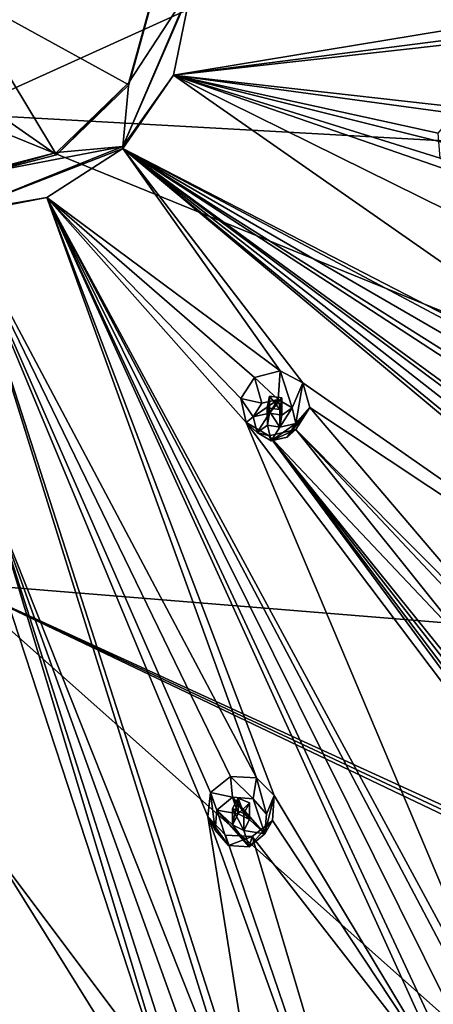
# Model space of a CAD drawing. Header units: millimetres. Extents: x -106 to 241, y -380 to 275.
# Tile 198 of 205: x 194 to 206, y 194 to 222. Entities that reach past the tile are written whole.
import ezdxf

# ---------------------------------------------------------------- set-up
doc = ezdxf.new("R2010")
doc.units = ezdxf.units.MM
doc.header["$LTSCALE"] = 65.185185
for name, color, linetype in [('1211', 7, 'CONTINUOUS'), ('1212', 7, 'CONTINUOUS'), ('1274', 7, 'CONTINUOUS'), ('1277', 7, 'CONTINUOUS'), ('1278', 7, 'CONTINUOUS'), ('1279', 7, 'CONTINUOUS'), ('1450', 7, 'CONTINUOUS'), ('1451', 7, 'CONTINUOUS'), ('1452', 7, 'CONTINUOUS'), ('1453', 7, 'CONTINUOUS'), ('1454', 7, 'CONTINUOUS'), ('1550', 7, 'CONTINUOUS'), ('1551', 7, 'CONTINUOUS'), ('1552', 7, 'CONTINUOUS'), ('1553', 7, 'CONTINUOUS'), ('1554', 7, 'CONTINUOUS'), ('1760', 7, 'CONTINUOUS'), ('1762', 7, 'CONTINUOUS'), ('1764', 7, 'CONTINUOUS')]:
    doc.layers.add(name, color=color, linetype=linetype)

msp = doc.modelspace()

# ---------------------------------------------------------------- linework, layer by layer
at = {"layer": '1211', "linetype": 'CONTINUOUS'}
for points in [[(192.3, 224.944, 22.272), (216.734, 230.131, 26.056), (192.3, 219.06, 21.149), (192.3, 224.944, 22.272)], [(192.3, 219.06, 21.149), (216.734, 230.131, 26.056), (215.666, 217.766, 23.359), (192.3, 219.06, 21.149)]]:
    msp.add_3dface(points, dxfattribs=at)
at = {"layer": '1212', "linetype": 'CONTINUOUS'}
for points in [[(192.3, 219.06, 21.149), (215.666, 217.766, 23.359), (232.287, 202.761, 26.252), (192.3, 219.06, 21.149)], [(192.3, 219.06, 21.149), (232.287, 202.761, 26.252), (192.3, 206.017, 19.1), (192.3, 219.06, 21.149)], [(232.287, 202.761, 26.252), (222.51, 192.179, 23.378), (192.3, 206.017, 19.1), (232.287, 202.761, 26.252)], [(192.3, 206.017, 19.1), (222.51, 192.179, 23.378), (222.284, 191.995, 23.329), (192.3, 206.017, 19.1)], [(192.3, 192.943, 17.267), (192.3, 206.017, 19.1), (207.273, 192.701, 18.881), (192.3, 192.943, 17.267)], [(207.273, 192.701, 18.881), (192.3, 206.017, 19.1), (222.066, 191.816, 23.283), (207.273, 192.701, 18.881)], [(222.066, 191.816, 23.283), (192.3, 206.017, 19.1), (222.284, 191.995, 23.329), (222.066, 191.816, 23.283)]]:
    msp.add_3dface(points, dxfattribs=at)
at = {"layer": '1274', "color": 7, "linetype": 'CONTINUOUS', "true_color": 0xe0e6ed}
for points in [[(196.897, 218.147, 53.023), (198.8, 222.586, 54.212), (197.063, 219.93, 53.501), (196.897, 218.147, 53.023)], [(197.063, 219.93, 53.501), (198.8, 222.586, 54.212), (197.8, 222.586, 54.212), (197.063, 219.93, 53.501)], [(195.05, 217.985, 52.98), (196.897, 218.147, 53.023), (197.063, 219.93, 53.501), (195.05, 217.985, 52.98)], [(192.3, 216.307, 52.53), (196.897, 218.147, 53.023), (192.3, 217.273, 52.789), (192.3, 216.307, 52.53)], [(192.3, 217.273, 52.789), (196.897, 218.147, 53.023), (195.05, 217.985, 52.98), (192.3, 217.273, 52.789)]]:
    msp.add_3dface(points, dxfattribs=at)
at = {"layer": '1277', "linetype": 'CONTINUOUS'}
for points in [[(198.8, 222.586, 54.212), (196.897, 218.147, 53.023), (198.8, 222.534, 54.406), (198.8, 222.586, 54.212)], [(198.8, 222.534, 54.406), (196.897, 218.147, 53.023), (198.305, 220.131, 53.762), (198.8, 222.534, 54.406)], [(198.305, 220.131, 53.762), (196.897, 218.147, 53.023), (196.897, 218.095, 53.216), (198.305, 220.131, 53.762)], [(196.897, 218.147, 53.023), (192.3, 216.307, 52.53), (196.897, 218.095, 53.216), (196.897, 218.147, 53.023)], [(196.897, 218.095, 53.216), (192.3, 216.307, 52.53), (194.787, 216.733, 52.851), (196.897, 218.095, 53.216)], [(192.3, 216.307, 52.53), (192.3, 216.256, 52.723), (194.787, 216.733, 52.851), (192.3, 216.307, 52.53)]]:
    msp.add_3dface(points, dxfattribs=at)
at = {"layer": '1278', "linetype": 'CONTINUOUS'}
for points in [[(197.063, 219.93, 53.501), (197.8, 222.586, 54.212), (197.063, 219.864, 53.746), (197.063, 219.93, 53.501)], [(197.063, 219.864, 53.746), (197.8, 222.586, 54.212), (197.8, 222.52, 54.458), (197.063, 219.864, 53.746)], [(195.05, 217.985, 52.98), (197.063, 219.93, 53.501), (195.05, 217.92, 53.225), (195.05, 217.985, 52.98)], [(195.05, 217.92, 53.225), (197.063, 219.93, 53.501), (197.063, 219.864, 53.746), (195.05, 217.92, 53.225)], [(192.3, 217.273, 52.789), (195.05, 217.985, 52.98), (192.3, 217.208, 53.034), (192.3, 217.273, 52.789)], [(192.3, 217.208, 53.034), (195.05, 217.985, 52.98), (195.05, 217.92, 53.225), (192.3, 217.208, 53.034)]]:
    msp.add_3dface(points, dxfattribs=at)
at = {"layer": '1279', "color": 7, "linetype": 'CONTINUOUS', "true_color": 0xe0e6ed}
for points in [[(192.3, 222.485, 54.59), (197.063, 219.864, 53.746), (197.8, 222.52, 54.458), (192.3, 222.485, 54.59)], [(192.3, 222.485, 54.59), (192.3, 219.837, 53.845), (195.05, 217.92, 53.225), (192.3, 222.485, 54.59)], [(192.3, 222.485, 54.59), (195.05, 217.92, 53.225), (197.063, 219.864, 53.746), (192.3, 222.485, 54.59)], [(192.3, 219.837, 53.845), (192.3, 217.208, 53.034), (195.05, 217.92, 53.225), (192.3, 219.837, 53.845)]]:
    msp.add_3dface(points, dxfattribs=at)
at = {"layer": '1450', "linetype": 'CONTINUOUS'}
for points in [[(200.764, 211.015, 52.385), (200.56, 211.734, 50.783), (200.174, 211.146, 50.586), (200.764, 211.015, 52.385)], [(200.524, 210.637, 52.283), (200.764, 211.015, 52.385), (200.174, 211.146, 50.586), (200.524, 210.637, 52.283)], [(200.329, 210.477, 50.312), (200.524, 210.637, 52.283), (200.174, 211.146, 50.586), (200.329, 210.477, 50.312)], [(200.631, 210.205, 52.168), (200.524, 210.637, 52.283), (200.329, 210.477, 50.312), (200.631, 210.205, 52.168)], [(200.969, 210.106, 50.112), (200.631, 210.205, 52.168), (200.329, 210.477, 50.312), (200.969, 210.106, 50.112)], [(201.023, 209.974, 52.106), (200.631, 210.205, 52.168), (200.969, 210.106, 50.112), (201.023, 209.974, 52.106)], [(201.705, 210.282, 50.118), (201.023, 209.974, 52.106), (200.969, 210.106, 50.112), (201.705, 210.282, 50.118)], [(201.469, 210.077, 52.133), (201.023, 209.974, 52.106), (201.705, 210.282, 50.118), (201.469, 210.077, 52.133)]]:
    msp.add_3dface(points, dxfattribs=at)
at = {"layer": '1451', "linetype": 'CONTINUOUS'}
for points in [[(200.764, 211.015, 52.385), (200.524, 210.637, 52.283), (201.211, 211.118, 52.413), (200.764, 211.015, 52.385)], [(201.211, 211.118, 52.413), (200.524, 210.637, 52.283), (200.97, 210.741, 52.311), (201.211, 211.118, 52.413)], [(201.319, 210.688, 52.297), (201.211, 211.118, 52.413), (200.97, 210.741, 52.311), (201.319, 210.688, 52.297)], [(201.602, 210.887, 52.35), (201.211, 211.118, 52.413), (201.319, 210.688, 52.297), (201.602, 210.887, 52.35)], [(200.524, 210.637, 52.283), (200.631, 210.205, 52.168), (200.97, 210.741, 52.311), (200.524, 210.637, 52.283)], [(200.97, 210.741, 52.311), (200.631, 210.205, 52.168), (200.915, 210.404, 52.221), (200.97, 210.741, 52.311)], [(201.709, 210.455, 52.235), (201.602, 210.887, 52.35), (201.264, 210.351, 52.207), (201.709, 210.455, 52.235)], [(201.264, 210.351, 52.207), (201.602, 210.887, 52.35), (201.319, 210.688, 52.297), (201.264, 210.351, 52.207)], [(201.023, 209.974, 52.106), (201.469, 210.077, 52.133), (201.709, 210.455, 52.235), (201.023, 209.974, 52.106)], [(201.023, 209.974, 52.106), (201.709, 210.455, 52.235), (201.264, 210.351, 52.207), (201.023, 209.974, 52.106)], [(200.631, 210.205, 52.168), (201.023, 209.974, 52.106), (200.915, 210.404, 52.221), (200.631, 210.205, 52.168)], [(201.023, 209.974, 52.106), (201.264, 210.351, 52.207), (200.915, 210.404, 52.221), (201.023, 209.974, 52.106)]]:
    msp.add_3dface(points, dxfattribs=at)
at = {"layer": '1452', "linetype": 'CONTINUOUS'}
for points in [[(200.97, 211.214, 50.549), (200.915, 210.404, 52.221), (200.913, 210.887, 50.426), (200.97, 211.214, 50.549)], [(200.97, 210.741, 52.311), (200.915, 210.404, 52.221), (200.97, 211.214, 50.549), (200.97, 210.741, 52.311)], [(200.915, 210.404, 52.221), (201.264, 210.351, 52.207), (200.913, 210.887, 50.426), (200.915, 210.404, 52.221)], [(201.264, 210.351, 52.207), (201.264, 210.841, 50.378), (200.913, 210.887, 50.426), (201.264, 210.351, 52.207)]]:
    msp.add_3dface(points, dxfattribs=at)
at = {"layer": '1453', "linetype": 'CONTINUOUS'}
for points in [[(200.56, 211.734, 50.783), (201.211, 211.118, 52.413), (201.269, 211.914, 50.792), (200.56, 211.734, 50.783)], [(201.211, 211.118, 52.413), (201.602, 210.887, 52.35), (201.269, 211.914, 50.792), (201.211, 211.118, 52.413)], [(201.269, 211.914, 50.792), (201.602, 210.887, 52.35), (201.902, 211.582, 50.608), (201.269, 211.914, 50.792)], [(200.56, 211.734, 50.783), (200.764, 211.015, 52.385), (201.211, 211.118, 52.413), (200.56, 211.734, 50.783)], [(201.602, 210.887, 52.35), (201.709, 210.455, 52.235), (201.902, 211.582, 50.608), (201.602, 210.887, 52.35)], [(201.902, 211.582, 50.608), (201.709, 210.455, 52.235), (202.095, 210.896, 50.324), (201.902, 211.582, 50.608)], [(201.469, 210.077, 52.133), (201.705, 210.282, 50.118), (202.095, 210.896, 50.324), (201.469, 210.077, 52.133)], [(201.709, 210.455, 52.235), (201.469, 210.077, 52.133), (202.095, 210.896, 50.324), (201.709, 210.455, 52.235)]]:
    msp.add_3dface(points, dxfattribs=at)
at = {"layer": '1454', "linetype": 'CONTINUOUS'}
for points in [[(200.97, 210.741, 52.311), (200.97, 211.214, 50.549), (201.318, 211.17, 50.502), (200.97, 210.741, 52.311)], [(201.319, 210.688, 52.297), (200.97, 210.741, 52.311), (201.318, 211.17, 50.502), (201.319, 210.688, 52.297)], [(201.264, 210.841, 50.378), (201.319, 210.688, 52.297), (201.318, 211.17, 50.502), (201.264, 210.841, 50.378)], [(201.264, 210.351, 52.207), (201.319, 210.688, 52.297), (201.264, 210.841, 50.378), (201.264, 210.351, 52.207)]]:
    msp.add_3dface(points, dxfattribs=at)
at = {"layer": '1550', "linetype": 'CONTINUOUS'}
for points in [[(199.948, 200.063, 47.323), (199.889, 200.638, 45.883), (199.33, 200.201, 45.699), (199.948, 200.063, 47.323)], [(199.261, 199.53, 45.352), (199.467, 199.15, 47.079), (199.33, 200.201, 45.699), (199.261, 199.53, 45.352)], [(199.512, 199.703, 47.227), (199.948, 200.063, 47.323), (199.33, 200.201, 45.699), (199.512, 199.703, 47.227)], [(199.467, 199.15, 47.079), (199.512, 199.703, 47.227), (199.33, 200.201, 45.699), (199.467, 199.15, 47.079)], [(199.839, 198.728, 46.966), (199.467, 199.15, 47.079), (199.261, 199.53, 45.352), (199.839, 198.728, 46.966)], [(199.747, 199.012, 45.041), (199.839, 198.728, 46.966), (199.261, 199.53, 45.352), (199.747, 199.012, 45.041)], [(200.489, 198.973, 44.961), (199.839, 198.728, 46.966), (199.747, 199.012, 45.041), (200.489, 198.973, 44.961)], [(200.412, 198.685, 46.954), (199.839, 198.728, 46.966), (200.489, 198.973, 44.961), (200.412, 198.685, 46.954)]]:
    msp.add_3dface(points, dxfattribs=at)
at = {"layer": '1551', "linetype": 'CONTINUOUS'}
for points in [[(199.948, 200.063, 47.323), (199.512, 199.703, 47.227), (200.103, 199.604, 47.2), (199.948, 200.063, 47.323)], [(200.52, 200.019, 47.312), (199.948, 200.063, 47.323), (200.848, 199.045, 47.051), (200.52, 200.019, 47.312)], [(200.848, 199.045, 47.051), (199.948, 200.063, 47.323), (200.418, 199.448, 47.159), (200.848, 199.045, 47.051)], [(200.418, 199.448, 47.159), (199.948, 200.063, 47.323), (200.103, 199.604, 47.2), (200.418, 199.448, 47.159)], [(200.893, 199.598, 47.199), (200.52, 200.019, 47.312), (200.848, 199.045, 47.051), (200.893, 199.598, 47.199)], [(199.512, 199.703, 47.227), (199.467, 199.15, 47.079), (199.839, 198.728, 46.966), (199.512, 199.703, 47.227)], [(199.512, 199.703, 47.227), (199.839, 198.728, 46.966), (200.412, 198.685, 46.954), (199.512, 199.703, 47.227)], [(199.512, 199.703, 47.227), (200.412, 198.685, 46.954), (199.942, 199.299, 47.119), (199.512, 199.703, 47.227)], [(200.103, 199.604, 47.2), (199.512, 199.703, 47.227), (199.942, 199.299, 47.119), (200.103, 199.604, 47.2)], [(200.412, 198.685, 46.954), (200.257, 199.144, 47.077), (199.942, 199.299, 47.119), (200.412, 198.685, 46.954)], [(200.257, 199.144, 47.077), (200.848, 199.045, 47.051), (200.418, 199.448, 47.159), (200.257, 199.144, 47.077)], [(200.412, 198.685, 46.954), (200.848, 199.045, 47.051), (200.257, 199.144, 47.077), (200.412, 198.685, 46.954)]]:
    msp.add_3dface(points, dxfattribs=at)
at = {"layer": '1552', "linetype": 'CONTINUOUS'}
for points in [[(200.103, 199.604, 47.2), (199.942, 199.299, 47.119), (200.103, 200.043, 45.558), (200.103, 199.604, 47.2)], [(200.103, 200.043, 45.558), (199.942, 199.299, 47.119), (199.942, 199.755, 45.42), (200.103, 200.043, 45.558)], [(199.942, 199.299, 47.119), (200.257, 199.144, 47.077), (199.942, 199.755, 45.42), (199.942, 199.299, 47.119)], [(200.257, 199.144, 47.077), (200.257, 199.615, 45.321), (199.942, 199.755, 45.42), (200.257, 199.144, 47.077)]]:
    msp.add_3dface(points, dxfattribs=at)
at = {"layer": '1553', "linetype": 'CONTINUOUS'}
for points in [[(199.889, 200.638, 45.883), (199.948, 200.063, 47.323), (200.52, 200.019, 47.312), (199.889, 200.638, 45.883)], [(199.889, 200.638, 45.883), (200.52, 200.019, 47.312), (200.616, 200.605, 45.807), (199.889, 200.638, 45.883)], [(200.52, 200.019, 47.312), (200.893, 199.598, 47.199), (200.616, 200.605, 45.807), (200.52, 200.019, 47.312)], [(200.616, 200.605, 45.807), (200.893, 199.598, 47.199), (201.107, 200.11, 45.508), (200.616, 200.605, 45.807)], [(200.893, 199.598, 47.199), (200.848, 199.045, 47.051), (201.107, 200.11, 45.508), (200.893, 199.598, 47.199)], [(201.107, 200.11, 45.508), (200.848, 199.045, 47.051), (201.054, 199.422, 45.151), (201.107, 200.11, 45.508)], [(200.412, 198.685, 46.954), (200.489, 198.973, 44.961), (201.054, 199.422, 45.151), (200.412, 198.685, 46.954)], [(200.848, 199.045, 47.051), (200.412, 198.685, 46.954), (201.054, 199.422, 45.151), (200.848, 199.045, 47.051)]]:
    msp.add_3dface(points, dxfattribs=at)
at = {"layer": '1554', "linetype": 'CONTINUOUS'}
for points in [[(200.103, 199.604, 47.2), (200.103, 200.043, 45.558), (200.417, 199.905, 45.46), (200.103, 199.604, 47.2)], [(200.418, 199.448, 47.159), (200.103, 199.604, 47.2), (200.417, 199.905, 45.46), (200.418, 199.448, 47.159)], [(200.257, 199.615, 45.321), (200.418, 199.448, 47.159), (200.417, 199.905, 45.46), (200.257, 199.615, 45.321)], [(200.257, 199.144, 47.077), (200.418, 199.448, 47.159), (200.257, 199.615, 45.321), (200.257, 199.144, 47.077)]]:
    msp.add_3dface(points, dxfattribs=at)
at = {"layer": '1760', "linetype": 'CONTINUOUS'}
for points in [[(198.8, 222.534, 54.406), (198.305, 220.131, 53.762), (216.857, 223.198, 51.928), (198.8, 222.534, 54.406)], [(216.857, 223.198, 51.928), (198.305, 220.131, 53.762), (217.132, 222.562, 51.69), (216.857, 223.198, 51.928)], [(198.305, 220.131, 53.762), (217.812, 222.319, 51.459), (217.132, 222.562, 51.69), (198.305, 220.131, 53.762)], [(198.305, 220.131, 53.762), (206.865, 219.167, 52.641), (217.812, 222.319, 51.459), (198.305, 220.131, 53.762)], [(198.305, 220.131, 53.762), (196.897, 218.095, 53.216), (213.51, 209.53, 48.032), (198.305, 220.131, 53.762)], [(235.847, 210.756, 41.094), (198.305, 220.131, 53.762), (224.218, 207.337, 44.195), (235.847, 210.756, 41.094)], [(198.305, 220.131, 53.762), (235.847, 210.756, 41.094), (206.263, 217.38, 52.162), (198.305, 220.131, 53.762)], [(224.218, 207.337, 44.195), (198.305, 220.131, 53.762), (213.51, 209.53, 48.032), (224.218, 207.337, 44.195)], [(205.665, 218.522, 52.602), (198.305, 220.131, 53.762), (205.717, 217.828, 52.377), (205.665, 218.522, 52.602)], [(198.305, 220.131, 53.762), (205.665, 218.522, 52.602), (206.135, 219.071, 52.71), (198.305, 220.131, 53.762)], [(198.305, 220.131, 53.762), (206.263, 217.38, 52.162), (205.717, 217.828, 52.377), (198.305, 220.131, 53.762)], [(198.305, 220.131, 53.762), (206.135, 219.071, 52.71), (206.865, 219.167, 52.641), (198.305, 220.131, 53.762)], [(196.897, 218.095, 53.216), (194.787, 216.733, 52.851), (201.269, 211.914, 50.792), (196.897, 218.095, 53.216)], [(218.574, 201.133, 42.872), (196.897, 218.095, 53.216), (218.329, 200.508, 42.609), (218.574, 201.133, 42.872)], [(196.897, 218.095, 53.216), (218.574, 201.133, 42.872), (219.216, 201.46, 42.864), (196.897, 218.095, 53.216)], [(196.897, 218.095, 53.216), (218.637, 199.918, 42.207), (218.329, 200.508, 42.609), (196.897, 218.095, 53.216)], [(218.637, 199.918, 42.207), (196.897, 218.095, 53.216), (201.902, 211.582, 50.608), (218.637, 199.918, 42.207)], [(196.897, 218.095, 53.216), (219.216, 201.46, 42.864), (219.919, 201.293, 42.575), (196.897, 218.095, 53.216)], [(196.897, 218.095, 53.216), (219.919, 201.293, 42.575), (212.369, 208.013, 47.626), (196.897, 218.095, 53.216)], [(196.897, 218.095, 53.216), (201.269, 211.914, 50.792), (201.902, 211.582, 50.608), (196.897, 218.095, 53.216)], [(212.167, 209.255, 48.192), (196.897, 218.095, 53.216), (211.992, 208.588, 47.946), (212.167, 209.255, 48.192)], [(196.897, 218.095, 53.216), (212.167, 209.255, 48.192), (212.787, 209.645, 48.229), (196.897, 218.095, 53.216)], [(196.897, 218.095, 53.216), (212.369, 208.013, 47.626), (211.992, 208.588, 47.946), (196.897, 218.095, 53.216)], [(196.897, 218.095, 53.216), (212.787, 209.645, 48.229), (213.51, 209.53, 48.032), (196.897, 218.095, 53.216)], [(194.787, 216.733, 52.851), (192.3, 216.256, 52.723), (200.616, 200.605, 45.807), (194.787, 216.733, 52.851)], [(206.68, 192.786, 40.635), (194.787, 216.733, 52.851), (206.183, 192.314, 40.413), (206.68, 192.786, 40.635)], [(194.787, 216.733, 52.851), (206.68, 192.786, 40.635), (207.395, 192.835, 40.553), (194.787, 216.733, 52.851)], [(194.787, 216.733, 52.851), (206.191, 191.659, 39.994), (206.183, 192.314, 40.413), (194.787, 216.733, 52.851)], [(206.191, 191.659, 39.994), (194.787, 216.733, 52.851), (201.107, 200.11, 45.508), (206.191, 191.659, 39.994)], [(194.787, 216.733, 52.851), (207.395, 192.835, 40.553), (207.94, 192.411, 40.195), (194.787, 216.733, 52.851)], [(194.787, 216.733, 52.851), (207.94, 192.411, 40.195), (200.329, 210.477, 50.312), (194.787, 216.733, 52.851)], [(200.56, 211.734, 50.783), (194.787, 216.733, 52.851), (200.174, 211.146, 50.586), (200.56, 211.734, 50.783)], [(194.787, 216.733, 52.851), (200.56, 211.734, 50.783), (201.269, 211.914, 50.792), (194.787, 216.733, 52.851)], [(194.787, 216.733, 52.851), (200.329, 210.477, 50.312), (200.174, 211.146, 50.586), (194.787, 216.733, 52.851)], [(194.787, 216.733, 52.851), (200.616, 200.605, 45.807), (201.107, 200.11, 45.508), (194.787, 216.733, 52.851)], [(192.3, 216.256, 52.723), (200.355, 190.484, 39.923), (200.784, 189.962, 39.539), (192.3, 216.256, 52.723)], [(200.355, 190.484, 39.923), (192.3, 216.256, 52.723), (193.273, 208.263, 49.719), (200.355, 190.484, 39.923)], [(192.3, 216.256, 52.723), (200.784, 189.962, 39.539), (199.261, 199.53, 45.352), (192.3, 216.256, 52.723)], [(199.889, 200.638, 45.883), (192.3, 216.256, 52.723), (199.33, 200.201, 45.699), (199.889, 200.638, 45.883)], [(192.3, 216.256, 52.723), (199.889, 200.638, 45.883), (200.616, 200.605, 45.807), (192.3, 216.256, 52.723)], [(192.3, 216.256, 52.723), (199.261, 199.53, 45.352), (199.33, 200.201, 45.699), (192.3, 216.256, 52.723)], [(218.637, 199.918, 42.207), (201.902, 211.582, 50.608), (202.095, 210.896, 50.324), (218.637, 199.918, 42.207)], [(202.095, 210.896, 50.324), (201.705, 210.282, 50.118), (208.081, 203.871, 46.516), (202.095, 210.896, 50.324)], [(218.637, 199.918, 42.207), (202.095, 210.896, 50.324), (208.081, 203.871, 46.516), (218.637, 199.918, 42.207)], [(207.94, 192.411, 40.195), (217.4, 187.838, 34.953), (200.329, 210.477, 50.312), (207.94, 192.411, 40.195)], [(217.4, 187.838, 34.953), (200.969, 210.106, 50.112), (200.329, 210.477, 50.312), (217.4, 187.838, 34.953)], [(201.705, 210.282, 50.118), (200.969, 210.106, 50.112), (206.735, 204.008, 46.786), (201.705, 210.282, 50.118)], [(201.705, 210.282, 50.118), (206.735, 204.008, 46.786), (207.443, 204.194, 46.769), (201.705, 210.282, 50.118)], [(201.705, 210.282, 50.118), (207.443, 204.194, 46.769), (208.081, 203.871, 46.516), (201.705, 210.282, 50.118)], [(217.4, 187.838, 34.953), (218.039, 188.254, 35.068), (200.969, 210.106, 50.112), (217.4, 187.838, 34.953)], [(200.969, 210.106, 50.112), (218.039, 188.254, 35.068), (206.51, 202.769, 46.22), (200.969, 210.106, 50.112)], [(206.735, 204.008, 46.786), (200.969, 210.106, 50.112), (206.349, 203.426, 46.563), (206.735, 204.008, 46.786)], [(200.969, 210.106, 50.112), (206.51, 202.769, 46.22), (206.349, 203.426, 46.563), (200.969, 210.106, 50.112)], [(198.911, 189.577, 39.436), (193.273, 208.263, 49.719), (192.996, 207.604, 49.442), (198.911, 189.577, 39.436)], [(199.058, 190.218, 39.852), (199.651, 190.579, 40.044), (193.273, 208.263, 49.719), (199.058, 190.218, 39.852)], [(199.651, 190.579, 40.044), (200.355, 190.484, 39.923), (193.273, 208.263, 49.719), (199.651, 190.579, 40.044)], [(198.911, 189.577, 39.436), (199.058, 190.218, 39.852), (193.273, 208.263, 49.719), (198.911, 189.577, 39.436)], [(198.911, 189.577, 39.436), (192.996, 207.604, 49.442), (193.271, 198.614, 45.107), (198.911, 189.577, 39.436)], [(206.191, 191.659, 39.994), (201.107, 200.11, 45.508), (201.054, 199.422, 45.151), (206.191, 191.659, 39.994)], [(200.784, 189.962, 39.539), (205.391, 182.478, 33.517), (199.261, 199.53, 45.352), (200.784, 189.962, 39.539)], [(205.391, 182.478, 33.517), (199.747, 199.012, 45.041), (199.261, 199.53, 45.352), (205.391, 182.478, 33.517)], [(200.489, 198.973, 44.961), (206.191, 191.659, 39.994), (201.054, 199.422, 45.151), (200.489, 198.973, 44.961)], [(205.391, 182.478, 33.517), (200.489, 198.973, 44.961), (199.747, 199.012, 45.041), (205.391, 182.478, 33.517)], [(205.391, 182.478, 33.517), (206.191, 191.659, 39.994), (200.489, 198.973, 44.961), (205.391, 182.478, 33.517)], [(193.257, 189.003, 39.282), (205.391, 182.478, 33.517), (193.271, 198.614, 45.107), (193.257, 189.003, 39.282)], [(205.391, 182.478, 33.517), (198.911, 189.577, 39.436), (193.271, 198.614, 45.107), (205.391, 182.478, 33.517)]]:
    msp.add_3dface(points, dxfattribs=at)
at = {"layer": '1762', "linetype": 'CONTINUOUS'}
for points in [[(200.257, 199.615, 45.321), (200.103, 200.043, 45.558), (199.942, 199.755, 45.42), (200.257, 199.615, 45.321)], [(200.103, 200.043, 45.558), (200.257, 199.615, 45.321), (200.417, 199.905, 45.46), (200.103, 200.043, 45.558)]]:
    msp.add_3dface(points, dxfattribs=at)
at = {"layer": '1764', "linetype": 'CONTINUOUS'}
for points in [[(201.264, 210.841, 50.378), (200.97, 211.214, 50.549), (200.913, 210.887, 50.426), (201.264, 210.841, 50.378)], [(200.97, 211.214, 50.549), (201.264, 210.841, 50.378), (201.318, 211.17, 50.502), (200.97, 211.214, 50.549)]]:
    msp.add_3dface(points, dxfattribs=at)

doc.saveas('drawing.dxf')
